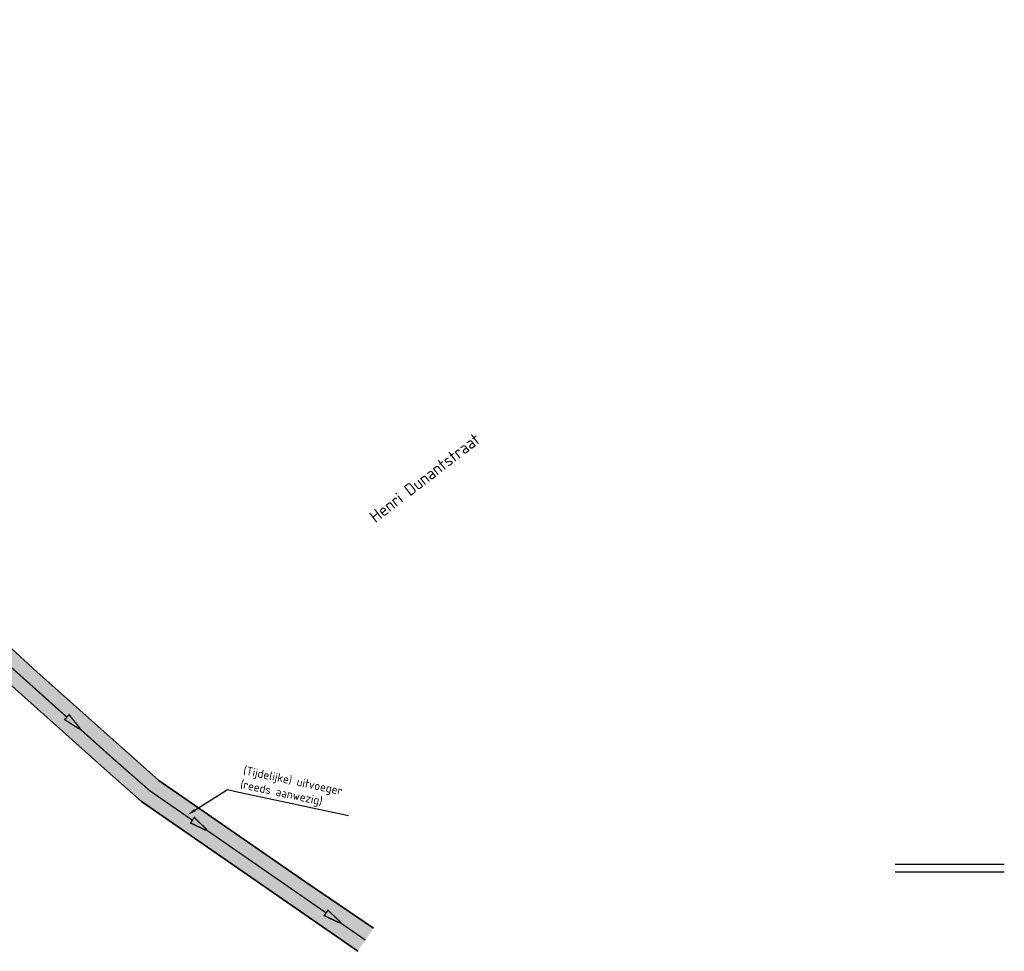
# Model space of a CAD drawing. Header units: metres. Extents: x 147439 to 147871, y 410251 to 410780.
# Tile 5 of 5: x 147726 to 147871, y 410520 to 410658. Entities that reach past the tile are written whole.
import ezdxf
from ezdxf import colors
from ezdxf.entities.mleader import LeaderData, LeaderLine
from ezdxf.math import Vec2, Vec3

# ---------------------------------------------------------------- set-up
doc = ezdxf.new("R2010")
doc.units = ezdxf.units.M
for name, color, linetype, lineweight in [('B-WE-OG-BEBOUWING_STRAATNAAM-T35', 50, 'Continuous', 35), ('N-WE-VH-KANTVERHARDING-G', 210, 'Continuous', 35), ('X-XX-AL-T25', 7, 'Continuous', 25)]:
    doc.layers.add(name, color=color, linetype=linetype, lineweight=lineweight)
doc.layers.add('N-WE-VH-UITVOEGER-A', color=250, linetype='Continuous', lineweight=35, transparency=0.5)
doc.styles.add('NLCS-ISO-M500-T25', font='NLCS-ISO.TTF', dxfattribs={"height": 1.25})
doc.styles.add('NLCS-ISO-M500-T35', font='NLCS-ISO.TTF', dxfattribs={"height": 1.75})

msp = doc.modelspace()

# ---------------------------------------------------------------- hatches: boundary and pattern name
at = {"layer": 'N-WE-VH-UITVOEGER-A'}
h = msp.add_hatch(color=256, dxfattribs=at)
h.dxf.hatch_style = 1
edge = h.paths.add_edge_path()
edge.add_line((147775.615, 410520.444), (147743.707, 410542.559))
edge.add_line((147743.707, 410542.559), (147717.992, 410565.489))
edge.add_line((147717.992, 410565.489), (147714.633, 410569.454))
edge.add_arc((147987.569, 410866.638), 403.5, 218.27323, 227.43549, ccw=False)
edge.add_line((147670.795, 410616.706), (147669.415, 410618.455))
edge.add_arc((147355.388, 410370.69), 400, 38.27323, 45.86787)
edge.add_line((147633.915, 410657.784), (147671.977, 410620.858))
edge.add_line((147671.977, 410620.858), (147677.572, 410615.429))
edge.add_arc((147677.224, 410615.07), 0.5, 45.86787, 219.02858)
edge.add_arc((147987.569, 410866.638), 400, 219.02858, 227.43549)
edge.add_line((147717.001, 410572.032), (147728.26, 410561.691))
edge.add_line((147728.26, 410561.691), (147746.269, 410545.624))
edge.add_line((147746.269, 410545.624), (147767.963, 410530.664))
edge.add_line((147767.963, 410530.664), (147777.937, 410523.836))
edge.add_line((147777.937, 410523.836), (147775.601, 410520.454))
edge.add_line((147775.601, 410520.454), (147775.615, 410520.444))

# ---------------------------------------------------------------- linework, layer by layer
at = {"color": 3, "true_color": 0x00ff00, "const_width": 0.2}
msp.add_lwpolyline([(147716.699, 410569.386, -0.004524), (147717.035, 410569.083), (147719.327, 410566.978), (147732.702, 410554.992)], format="xyb", dxfattribs=at)
for points in [[(147733.027, 410555.355), (147732.377, 410554.629), (147734.418, 410553.322, 0.8506171), (147734.55, 410553.469)], [(147771.224, 410526.514), (147770.669, 410525.713), (147772.856, 410524.67, 0.8506171), (147772.969, 410524.832)]]:
    msp.add_lwpolyline(points, format="xyb", close=True, dxfattribs=at)
for points in [[(147854.897, 410533.29), (147871.001, 410533.29)], [(147854.897, 410532.19), (147871.001, 410532.19)]]:
    msp.add_lwpolyline(points)
msp.add_lwpolyline([(147772.982, 410524.703), (147776.754, 410522.088)], dxfattribs=at)
at = {"layer": 'N-WE-VH-KANTVERHARDING-G'}
msp.add_lwpolyline([(147777.937, 410523.836), (147767.963, 410530.664), (147746.269, 410545.624), (147728.26, 410561.691), (147717.001, 410572.032, -0.0366985), (147676.836, 410614.755, -0.9420287), (147677.572, 410615.429), (147687.173, 410606.115)], format="xyb", dxfattribs=at)
msp.add_lwpolyline([(147717.992, 410565.489), (147738.182, 410547.396), (147743.707, 410542.559), (147775.615, 410520.444)], dxfattribs=at)

# ---------------------------------------------------------------- next in the draw order: texts
at = {"layer": 'B-WE-OG-BEBOUWING_STRAATNAAM-T35', "insert": (147777.149, 410584.972), "char_height": 1.75, "attachment_point": 1, "rotation": 37.61554, "style": 'NLCS-ISO-M500-T35', "bg_fill": 3, "box_fill_scale": 1.1, "bg_fill_color": 256, "bg_fill_transparency": 0}
msp.add_mtext_dynamic_manual_height_columns('Henri Dunantstraat', width=20.7423, gutter_width=3.5, heights=[0], dxfattribs=at)

# ---------------------------------------------------------------- next in the draw order: leaders
at = {"layer": 'X-XX-AL-T25'}
ml = msp.add_multileader_mtext('Standard', dxfattribs=at)
ml.set_content('(Tijdelijke) uitvoeger\\P(reeds aanwezig)', color=256, style='NLCS-ISO-M500-T25')
ml.set_leader_properties(color=256, linetype='ByLayer', lineweight=-1)
ml.build(insert=Vec2(0, 0))
ml.multileader.update_dxf_attribs({"text_left_attachment_type": 5, "text_right_attachment_type": 5, "dogleg_length": 1.25, "arrow_head_size": 1.25})
ctx = ml.context
ctx.base_point, ctx.char_height, ctx.arrow_head_size, ctx.landing_gap_size, ctx.plane_origin, ctx.plane_x_axis, ctx.plane_y_axis = Vec3(147757.637, 410544.036), 1.25, 1.25, 0.45, Vec3(147755.904, 410551.054), Vec3(0.977781, -0.2096292), Vec3(0.2096292, 0.977781)
ctx.left_attachment, ctx.right_attachment = 5, 5
notes = []
notes.append((ctx, [(0, (1, 1, 0), (147756.415, 410544.298), (0.977781, -0.2096292), 1.25, [(0, [(147750.519, 410540.592)], 0, [])])]))
ctx.mtext.insert, ctx.mtext.text_direction, ctx.mtext.rotation, ctx.mtext.flow_direction = Vec3(147758.907, 410547.812), Vec3(0.977781, -0.2096292), 6.0719896, 5
ctx.mtext.has_bg_fill, ctx.mtext.bg_color, ctx.mtext.bg_scale_factor, ctx.mtext.bg_transparency, ctx.mtext.use_window_bg_color = 1, -1027028792, 1.5, 0, 1
for ctx, leaders in notes:
    for number, flags, end, landing, length, lines in leaders:
        leader = LeaderData()
        leader.index, (leader.has_last_leader_line, leader.has_dogleg_vector, leader.attachment_direction) = number, flags
        leader.last_leader_point, leader.dogleg_vector, leader.dogleg_length = Vec3(end), Vec3(landing), length
        for number, points, colour, breaks in lines:
            line = LeaderLine()
            line.index, line.vertices, line.color, line.breaks = number, Vec3.list(points), colors.encode_raw_color(colour), breaks
            leader.lines.append(line)
        ctx.leaders.append(leader)

# ---------------------------------------------------------------- next in the draw order: linework, layer by layer
at = {"color": 3, "true_color": 0x00ff00, "const_width": 0.2}
for points in [[(147734.546, 410553.34), (147739.508, 410548.893), (147744.939, 410544.138), (147751.221, 410539.785)], [(147753.256, 410538.374), (147770.946, 410526.114)]]:
    msp.add_lwpolyline(points, dxfattribs=at)
msp.add_lwpolyline([(147751.498, 410540.186), (147750.943, 410539.384), (147753.131, 410538.341, 0.8506171), (147753.243, 410538.503)], format="xyb", close=True, dxfattribs=at)

doc.saveas('drawing.dxf')
